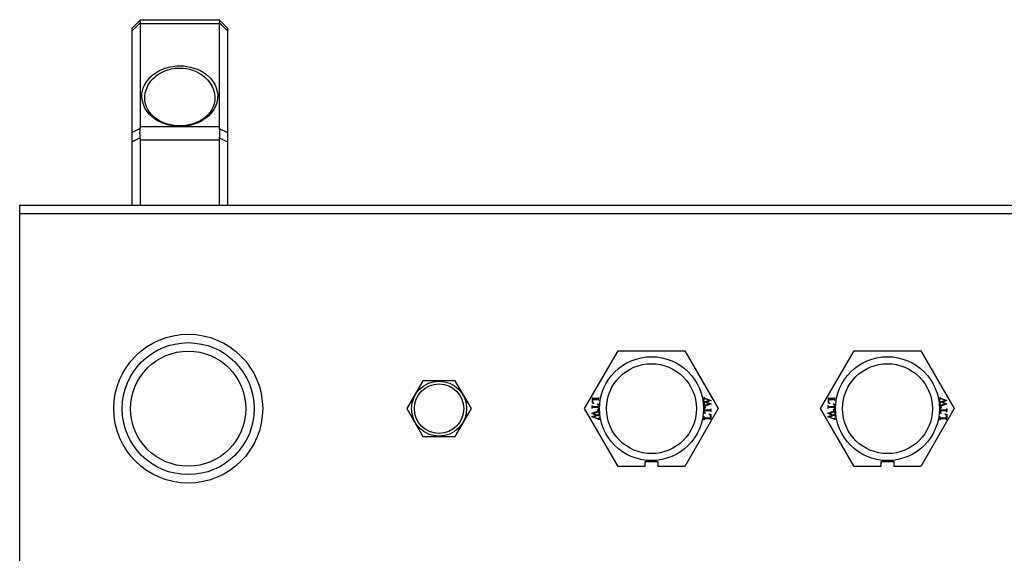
# Model space of a CAD drawing. Extents: x 0 to 420, y 0 to 297.
# Tile 41 of 48: x 196 to 248, y 220 to 248. Entities that reach past the tile are written whole.
import ezdxf

# ---------------------------------------------------------------- set-up
doc = ezdxf.new("R2010")
doc.units = 0
doc.header["$LTSCALE"] = 23.1
doc.layers.get('0').update_dxf_attribs({"linetype": 'CONTINUOUS'})
doc.layers.add('02___PRT_ALL_AXES', color=7, linetype='CONTINUOUS')
doc.layers.add('AXES', color=7, linetype='CONTINUOUS')

msp = doc.modelspace()

# ---------------------------------------------------------------- linework, layer by layer
at = {"color": 7, "linetype": 'CONTINUOUS'}
for p, q in [((201.57, 247.982), (202.02, 248.432)), ((202.015, 248.288), (201.57, 247.842)), ((202.02, 248.432), (206.22, 248.432)), ((202.02, 242.702), (202.02, 248.234)), ((202.02, 248.234), (206.22, 248.234)), ((206.22, 248.432), (206.67, 247.982)), ((206.22, 248.234), (206.22, 242.702)), ((206.224, 248.427), (206.232, 248.41)), ((206.224, 248.288), (206.67, 247.842)), ((201.57, 238.532), (201.57, 247.982)), ((206.67, 247.982), (206.67, 238.532)), ((202.245, 244.23), (202.245, 244.231)), ((205.995, 244.232), (205.995, 244.232)), ((202.011, 242.619), (201.57, 242.406)), ((206.22, 242.702), (202.02, 242.702)), ((206.228, 242.619), (206.67, 242.406)), ((202.011, 242.122), (201.57, 241.909)), ((202.02, 238.532), (202.02, 241.999)), ((206.22, 241.999), (202.02, 241.999)), ((206.22, 241.999), (206.22, 238.532)), ((206.228, 242.122), (206.67, 241.909)), ((195.57, 201.182), (195.57, 238.532)), ((195.57, 238.532), (288.57, 238.532)), ((195.57, 238.082), (288.57, 238.082)), ((225.737, 227.657), (227.521, 230.747)), ((227.521, 230.747), (231.089, 230.747)), ((231.089, 230.747), (232.873, 227.657)), ((238.337, 227.657), (240.121, 230.747)), ((240.121, 230.747), (243.689, 230.747)), ((243.689, 230.747), (245.473, 227.657)), ((226.134, 228.254), (226.134, 227.968)), ((226.144, 228.254), (226.134, 228.254)), ((226.144, 228.254), (226.144, 228.24)), ((226.434, 228.201), (226.199, 228.201)), ((226.489, 228.24), (226.489, 228.254)), ((226.499, 228.254), (226.489, 228.254)), ((226.499, 228.087), (226.499, 228.254)), ((232.109, 228.148), (232.109, 228.259)), ((232.119, 228.259), (232.109, 228.259)), ((232.391, 228.106), (232.18, 228.18)), ((232.189, 228.201), (232.484, 228.097)), ((238.734, 228.254), (238.734, 227.968)), ((238.744, 228.254), (238.734, 228.254)), ((238.744, 228.254), (238.744, 228.24)), ((239.034, 228.201), (238.799, 228.201)), ((239.089, 228.24), (239.089, 228.254)), ((239.099, 228.254), (239.089, 228.254)), ((239.099, 228.087), (239.099, 228.254)), ((244.709, 228.148), (244.709, 228.259)), ((244.719, 228.259), (244.709, 228.259)), ((244.991, 228.106), (244.78, 228.18)), ((244.789, 228.201), (245.084, 228.097)), ((227.521, 224.567), (225.737, 227.657)), ((226.134, 227.968), (226.233, 227.936)), ((226.134, 227.674), (226.134, 227.831)), ((226.144, 227.831), (226.134, 227.831)), ((226.134, 227.674), (226.144, 227.674)), ((226.144, 227.818), (226.144, 227.831)), ((226.144, 227.674), (226.144, 227.687)), ((226.197, 227.779), (226.476, 227.779)), ((226.476, 227.726), (226.197, 227.726)), ((226.199, 228.149), (226.428, 228.149)), ((226.235, 227.945), (226.233, 227.936)), ((226.413, 227.907), (226.413, 227.897)), ((226.413, 227.907), (226.499, 227.903)), ((226.476, 227.779), (226.476, 227.823)), ((226.476, 227.726), (226.476, 227.674)), ((226.489, 228.087), (226.499, 228.087)), ((226.499, 227.903), (226.499, 227.6)), ((232.873, 227.657), (231.089, 224.567)), ((232.109, 228.148), (232.119, 228.148)), ((232.109, 227.918), (232.109, 228.062)), ((232.119, 228.062), (232.109, 228.062)), ((232.109, 227.918), (232.119, 227.918)), ((232.109, 227.741), (232.109, 227.879)), ((232.119, 227.879), (232.109, 227.879)), ((232.109, 227.741), (232.119, 227.741)), ((232.195, 227.72), (232.109, 227.715)), ((232.109, 227.412), (232.109, 227.715)), ((232.119, 228.052), (232.119, 228.062)), ((232.119, 227.872), (232.119, 227.879)), ((232.119, 227.872), (232.119, 227.868)), ((232.128, 227.948), (232.126, 227.946)), ((232.166, 227.792), (232.157, 227.789)), ((232.216, 227.989), (232.16, 227.969)), ((232.168, 227.703), (232.163, 227.701)), ((232.175, 227.795), (232.166, 227.792)), ((232.484, 227.908), (232.175, 227.795)), ((232.179, 227.852), (232.391, 227.927)), ((232.195, 227.709), (232.195, 227.72)), ((232.391, 227.927), (232.216, 227.989)), ((232.484, 228.086), (232.25, 228.002)), ((232.25, 228.002), (232.484, 227.918)), ((232.484, 228.086), (232.484, 228.097)), ((232.484, 227.908), (232.484, 227.918)), ((240.121, 224.567), (238.337, 227.657)), ((238.734, 227.968), (238.833, 227.936)), ((238.734, 227.674), (238.734, 227.831)), ((238.744, 227.831), (238.734, 227.831)), ((238.734, 227.674), (238.744, 227.674)), ((238.744, 227.818), (238.744, 227.831)), ((238.744, 227.674), (238.744, 227.687)), ((238.797, 227.779), (239.076, 227.779)), ((239.076, 227.726), (238.797, 227.726)), ((238.799, 228.149), (239.028, 228.149)), ((238.835, 227.945), (238.833, 227.936)), ((239.013, 227.907), (239.013, 227.897)), ((239.013, 227.907), (239.099, 227.903)), ((239.076, 227.779), (239.076, 227.823)), ((239.076, 227.726), (239.076, 227.674)), ((239.089, 228.087), (239.099, 228.087)), ((239.099, 227.903), (239.099, 227.6)), ((245.473, 227.657), (243.689, 224.567)), ((244.709, 228.148), (244.719, 228.148)), ((244.709, 227.918), (244.709, 228.062)), ((244.719, 228.062), (244.709, 228.062)), ((244.709, 227.918), (244.719, 227.918)), ((244.709, 227.741), (244.709, 227.879)), ((244.719, 227.879), (244.709, 227.879)), ((244.709, 227.741), (244.719, 227.741)), ((244.795, 227.72), (244.709, 227.715)), ((244.709, 227.412), (244.709, 227.715)), ((244.719, 228.052), (244.719, 228.062)), ((244.719, 227.872), (244.719, 227.879)), ((244.719, 227.872), (244.719, 227.868)), ((244.728, 227.948), (244.726, 227.946)), ((244.766, 227.792), (244.757, 227.789)), ((244.816, 227.989), (244.76, 227.969)), ((244.768, 227.703), (244.763, 227.701)), ((244.775, 227.795), (244.766, 227.792)), ((245.084, 227.908), (244.775, 227.795)), ((244.779, 227.852), (244.991, 227.927)), ((244.795, 227.709), (244.795, 227.72)), ((244.991, 227.927), (244.816, 227.989)), ((245.084, 228.086), (244.85, 228.002)), ((244.85, 228.002), (245.084, 227.918)), ((245.084, 228.086), (245.084, 228.097)), ((245.084, 227.908), (245.084, 227.918)), ((226.125, 227.409), (226.433, 227.521)), ((226.125, 227.409), (226.125, 227.399)), ((226.359, 227.315), (226.125, 227.399)), ((226.125, 227.231), (226.359, 227.315)), ((226.125, 227.231), (226.125, 227.22)), ((226.42, 227.117), (226.125, 227.22)), ((226.43, 227.464), (226.218, 227.389)), ((226.218, 227.389), (226.393, 227.328)), ((226.218, 227.211), (226.428, 227.138)), ((226.393, 227.328), (226.448, 227.347)), ((226.413, 227.607), (226.413, 227.596)), ((226.413, 227.596), (226.499, 227.6)), ((226.433, 227.521), (226.442, 227.524)), ((226.441, 227.613), (226.445, 227.615)), ((226.442, 227.524), (226.451, 227.527)), ((226.48, 227.369), (226.482, 227.371)), ((226.499, 227.575), (226.489, 227.575)), ((226.489, 227.444), (226.489, 227.449)), ((226.489, 227.444), (226.489, 227.438)), ((226.489, 227.438), (226.499, 227.438)), ((226.499, 227.399), (226.489, 227.399)), ((226.489, 227.265), (226.489, 227.255)), ((226.489, 227.255), (226.499, 227.255)), ((226.499, 227.169), (226.489, 227.169)), ((226.499, 227.575), (226.499, 227.438)), ((226.499, 227.399), (226.499, 227.255)), ((226.499, 227.169), (226.499, 227.059)), ((232.195, 227.408), (232.109, 227.412)), ((232.109, 227.059), (232.109, 227.227)), ((232.119, 227.227), (232.109, 227.227)), ((232.132, 227.589), (232.132, 227.641)), ((232.132, 227.589), (232.412, 227.589)), ((232.132, 227.536), (232.132, 227.491)), ((232.412, 227.536), (232.132, 227.536)), ((232.18, 227.165), (232.411, 227.165)), ((232.195, 227.408), (232.195, 227.418)), ((232.376, 227.379), (232.374, 227.369)), ((232.376, 227.379), (232.476, 227.347)), ((232.466, 227.641), (232.466, 227.628)), ((232.476, 227.641), (232.466, 227.641)), ((232.466, 227.497), (232.466, 227.484)), ((232.466, 227.484), (232.476, 227.484)), ((232.476, 227.641), (232.476, 227.484)), ((232.476, 227.347), (232.476, 227.059)), ((238.725, 227.409), (239.033, 227.521)), ((238.725, 227.409), (238.725, 227.399)), ((238.959, 227.315), (238.725, 227.399)), ((238.725, 227.231), (238.959, 227.315)), ((238.725, 227.231), (238.725, 227.22)), ((239.02, 227.117), (238.725, 227.22)), ((239.03, 227.464), (238.818, 227.389)), ((238.818, 227.389), (238.993, 227.328)), ((238.818, 227.211), (239.028, 227.138)), ((238.993, 227.328), (239.048, 227.347)), ((239.013, 227.607), (239.013, 227.596)), ((239.013, 227.596), (239.099, 227.6)), ((239.033, 227.521), (239.042, 227.524)), ((239.041, 227.613), (239.045, 227.615)), ((239.042, 227.524), (239.051, 227.527)), ((239.08, 227.369), (239.082, 227.371)), ((239.099, 227.575), (239.089, 227.575)), ((239.089, 227.444), (239.089, 227.449)), ((239.089, 227.444), (239.089, 227.438)), ((239.089, 227.438), (239.099, 227.438)), ((239.099, 227.399), (239.089, 227.399)), ((239.089, 227.265), (239.089, 227.255)), ((239.089, 227.255), (239.099, 227.255)), ((239.099, 227.169), (239.089, 227.169)), ((239.099, 227.575), (239.099, 227.438)), ((239.099, 227.399), (239.099, 227.255)), ((239.099, 227.169), (239.099, 227.059)), ((244.795, 227.408), (244.709, 227.412)), ((244.709, 227.059), (244.709, 227.227)), ((244.719, 227.227), (244.709, 227.227)), ((244.732, 227.589), (244.732, 227.641)), ((244.732, 227.589), (245.012, 227.589)), ((244.732, 227.536), (244.732, 227.491)), ((245.012, 227.536), (244.732, 227.536)), ((244.78, 227.165), (245.011, 227.165)), ((244.795, 227.408), (244.795, 227.418)), ((244.976, 227.379), (244.974, 227.369)), ((244.976, 227.379), (245.076, 227.347)), ((245.066, 227.641), (245.066, 227.628)), ((245.076, 227.641), (245.066, 227.641)), ((245.066, 227.497), (245.066, 227.484)), ((245.066, 227.484), (245.076, 227.484)), ((245.076, 227.641), (245.076, 227.484)), ((245.076, 227.347), (245.076, 227.059)), ((226.489, 227.059), (226.499, 227.059)), ((232.109, 227.059), (232.119, 227.059)), ((232.119, 227.073), (232.119, 227.059)), ((232.411, 227.112), (232.174, 227.112)), ((232.466, 227.059), (232.466, 227.073)), ((232.466, 227.059), (232.476, 227.059)), ((239.089, 227.059), (239.099, 227.059)), ((244.709, 227.059), (244.719, 227.059)), ((244.719, 227.073), (244.719, 227.059)), ((245.011, 227.112), (244.774, 227.112)), ((245.066, 227.059), (245.066, 227.073)), ((245.066, 227.059), (245.076, 227.059)), ((228.945, 224.567), (227.521, 224.567)), ((228.945, 224.822), (228.945, 224.567)), ((229.665, 224.822), (228.945, 224.822)), ((229.665, 224.567), (229.665, 224.822)), ((231.089, 224.567), (229.665, 224.567)), ((241.545, 224.567), (240.121, 224.567)), ((241.545, 224.822), (241.545, 224.567)), ((242.265, 224.822), (241.545, 224.822)), ((242.265, 224.567), (242.265, 224.822)), ((243.689, 224.567), (242.265, 224.567))]:
    msp.add_line(p, q, dxfattribs=at)
for points in [[(202.015, 248.288), (202.007, 248.34), (202.004, 248.381), (202.007, 248.41), (202.015, 248.427)], [(202.02, 248.234), (202.019, 248.248), (202.019, 248.262), (202.017, 248.275), (202.015, 248.288)], [(206.224, 248.288), (206.222, 248.275), (206.221, 248.262), (206.22, 248.248), (206.22, 248.234)], [(206.232, 248.41), (206.235, 248.381), (206.232, 248.34), (206.224, 248.288)], [(204.12, 242.729), (203.931, 242.735), (203.742, 242.757), (203.552, 242.793), (203.363, 242.846), (203.177, 242.915), (202.995, 243.001), (202.82, 243.106), (202.655, 243.23), (202.503, 243.373), (202.37, 243.534), (202.259, 243.712), (202.174, 243.901), (202.121, 244.095), (202.096, 244.286), (202.1, 244.466), (202.127, 244.635), (202.171, 244.791), (202.231, 244.934), (202.303, 245.065), (202.386, 245.186), (202.476, 245.295), (202.573, 245.394), (202.674, 245.483), (202.779, 245.563), (202.886, 245.633), (202.994, 245.696), (203.102, 245.749), (203.21, 245.796), (203.315, 245.835), (203.42, 245.869), (203.524, 245.897), (203.63, 245.92), (203.74, 245.94), (203.857, 245.955), (203.984, 245.964), (204.12, 245.969)], [(202.245, 244.231), (202.25, 244.349), (202.274, 244.518), (202.316, 244.673), (202.371, 244.816), (202.438, 244.948), (202.514, 245.068), (202.598, 245.178), (202.687, 245.277), (202.781, 245.366), (202.878, 245.446), (202.978, 245.516), (203.078, 245.578), (203.178, 245.632), (203.277, 245.679), (203.375, 245.718), (203.472, 245.752), (203.568, 245.78), (203.666, 245.803), (203.768, 245.823), (203.877, 245.838), (203.994, 245.847), (204.12, 245.851)], [(204.12, 245.969), (204.308, 245.962), (204.497, 245.94), (204.687, 245.904), (204.876, 245.851), (205.063, 245.782), (205.244, 245.696), (205.419, 245.591), (205.584, 245.467), (205.736, 245.324), (205.87, 245.164), (205.981, 244.985), (206.066, 244.796), (206.119, 244.603), (206.143, 244.411), (206.139, 244.231), (206.113, 244.062), (206.068, 243.907), (206.008, 243.764), (205.936, 243.632), (205.854, 243.512), (205.763, 243.402), (205.666, 243.303), (205.565, 243.214), (205.46, 243.134), (205.353, 243.064), (205.245, 243.002), (205.137, 242.948), (205.03, 242.901), (204.924, 242.862), (204.819, 242.828), (204.716, 242.8), (204.61, 242.777), (204.499, 242.757), (204.382, 242.742), (204.255, 242.733), (204.12, 242.729)], [(204.12, 245.851), (204.293, 245.845), (204.469, 245.823), (204.645, 245.787), (204.82, 245.734), (204.993, 245.665), (205.161, 245.579), (205.323, 245.474), (205.476, 245.35), (205.616, 245.207), (205.74, 245.046), (205.844, 244.868), (205.922, 244.679), (205.972, 244.485), (205.993, 244.294), (205.995, 244.232)], [(204.12, 242.761), (204.008, 242.764), (203.82, 242.78), (203.638, 242.811), (203.463, 242.855), (203.295, 242.912), (203.135, 242.981), (202.985, 243.062), (202.846, 243.154), (202.717, 243.257), (202.601, 243.371), (202.498, 243.495), (202.41, 243.63), (202.337, 243.778), (202.283, 243.938), (202.251, 244.111), (202.245, 244.231)], [(205.995, 244.231), (205.989, 244.113), (205.957, 243.941), (205.904, 243.781), (205.831, 243.632), (205.743, 243.497), (205.64, 243.373), (205.525, 243.259), (205.397, 243.156), (205.257, 243.064), (205.108, 242.983), (204.949, 242.914), (204.782, 242.857), (204.607, 242.812), (204.425, 242.781), (204.238, 242.764), (204.12, 242.761)], [(202.011, 242.122), (202.001, 242.213), (201.994, 242.303), (201.992, 242.389), (201.994, 242.471), (202.001, 242.548), (202.011, 242.619)], [(202.011, 242.619), (202.015, 242.641), (202.018, 242.662), (202.019, 242.682), (202.02, 242.702)], [(206.22, 242.702), (206.22, 242.682), (206.222, 242.662), (206.224, 242.641), (206.228, 242.619)], [(206.228, 242.619), (206.239, 242.548), (206.245, 242.471), (206.247, 242.389), (206.245, 242.303), (206.239, 242.213), (206.228, 242.122)], [(202.02, 241.999), (202.019, 242.03), (202.018, 242.06), (202.015, 242.091), (202.011, 242.122)], [(206.228, 242.122), (206.224, 242.091), (206.222, 242.06), (206.22, 242.03), (206.22, 241.999)], [(226.144, 228.24), (226.144, 228.233), (226.145, 228.226), (226.147, 228.22), (226.15, 228.215), (226.154, 228.21), (226.159, 228.207)], [(226.159, 228.207), (226.162, 228.205), (226.165, 228.204), (226.169, 228.203), (226.172, 228.203), (226.176, 228.202), (226.18, 228.202), (226.185, 228.201), (226.189, 228.201), (226.194, 228.201), (226.199, 228.201)], [(226.434, 228.201), (226.439, 228.201), (226.444, 228.201), (226.449, 228.202), (226.454, 228.202), (226.458, 228.202), (226.463, 228.203), (226.467, 228.204), (226.47, 228.205), (226.474, 228.207), (226.477, 228.209)], [(226.477, 228.209), (226.48, 228.213), (226.483, 228.217), (226.486, 228.222), (226.488, 228.228), (226.489, 228.234), (226.489, 228.24)], [(232.119, 228.259), (232.119, 228.255), (232.12, 228.25), (232.12, 228.246), (232.121, 228.243)], [(232.121, 228.243), (232.123, 228.239), (232.124, 228.236)], [(232.13, 228.185), (232.129, 228.184), (232.127, 228.182), (232.126, 228.181), (232.125, 228.179), (232.124, 228.177), (232.123, 228.175)], [(232.124, 228.236), (232.127, 228.232), (232.129, 228.229), (232.132, 228.226), (232.136, 228.223), (232.14, 228.221), (232.143, 228.218)], [(232.142, 228.189), (232.14, 228.189), (232.138, 228.189), (232.136, 228.188), (232.134, 228.187), (232.132, 228.186), (232.13, 228.185)], [(232.18, 228.18), (232.172, 228.183), (232.164, 228.185), (232.157, 228.187), (232.149, 228.188), (232.142, 228.189)], [(232.143, 228.218), (232.15, 228.215), (232.158, 228.212), (232.165, 228.209), (232.173, 228.206), (232.181, 228.204), (232.189, 228.201)], [(238.744, 228.24), (238.744, 228.233), (238.745, 228.226), (238.747, 228.22), (238.75, 228.215), (238.754, 228.21), (238.759, 228.207)], [(238.759, 228.207), (238.762, 228.205), (238.765, 228.204), (238.769, 228.203), (238.772, 228.203), (238.776, 228.202), (238.78, 228.202), (238.785, 228.201), (238.789, 228.201), (238.794, 228.201), (238.799, 228.201)], [(239.034, 228.201), (239.039, 228.201), (239.044, 228.201), (239.049, 228.202), (239.054, 228.202), (239.058, 228.202), (239.063, 228.203), (239.067, 228.204), (239.07, 228.205), (239.074, 228.207), (239.077, 228.209)], [(239.077, 228.209), (239.08, 228.213), (239.083, 228.217), (239.086, 228.222), (239.088, 228.228), (239.089, 228.234), (239.089, 228.24)], [(244.719, 228.259), (244.719, 228.255), (244.72, 228.25), (244.72, 228.246), (244.721, 228.243)], [(244.721, 228.243), (244.723, 228.239), (244.724, 228.236)], [(244.73, 228.185), (244.729, 228.184), (244.727, 228.182), (244.726, 228.181), (244.725, 228.179), (244.724, 228.177), (244.723, 228.175)], [(244.724, 228.236), (244.727, 228.232), (244.729, 228.229), (244.732, 228.226), (244.736, 228.223), (244.74, 228.221), (244.743, 228.218)], [(244.742, 228.189), (244.74, 228.189), (244.738, 228.189), (244.736, 228.188), (244.734, 228.187), (244.732, 228.186), (244.73, 228.185)], [(244.78, 228.18), (244.772, 228.183), (244.764, 228.185), (244.757, 228.187), (244.749, 228.188), (244.742, 228.189)], [(244.743, 228.218), (244.75, 228.215), (244.758, 228.212), (244.765, 228.209), (244.773, 228.206), (244.781, 228.204), (244.789, 228.201)], [(226.144, 227.818), (226.144, 227.811), (226.145, 227.804), (226.147, 227.798), (226.15, 227.793), (226.154, 227.788), (226.158, 227.785)], [(226.155, 227.719), (226.152, 227.716), (226.149, 227.711), (226.146, 227.706), (226.145, 227.7), (226.144, 227.694), (226.144, 227.687)], [(226.197, 227.726), (226.192, 227.726), (226.187, 227.726), (226.182, 227.726), (226.177, 227.726), (226.173, 227.725), (226.169, 227.725), (226.165, 227.724), (226.161, 227.723), (226.158, 227.721), (226.155, 227.719)], [(226.159, 228.134), (226.159, 228.131), (226.158, 228.129), (226.158, 228.126), (226.158, 228.122), (226.157, 228.119), (226.157, 228.116), (226.157, 228.112), (226.157, 228.108), (226.157, 228.104), (226.157, 228.1), (226.157, 228.096), (226.157, 228.065)], [(226.157, 228.065), (226.157, 228.053), (226.157, 228.043), (226.158, 228.032), (226.159, 228.023), (226.161, 228.013), (226.163, 228.005)], [(226.158, 227.785), (226.161, 227.783), (226.164, 227.782), (226.168, 227.781), (226.171, 227.781), (226.175, 227.78), (226.179, 227.78), (226.183, 227.779), (226.188, 227.779), (226.192, 227.779), (226.197, 227.779)], [(226.168, 228.144), (226.166, 228.143), (226.164, 228.142), (226.163, 228.14), (226.161, 228.138), (226.16, 228.136), (226.159, 228.134)], [(226.163, 228.005), (226.165, 227.999), (226.168, 227.994), (226.172, 227.988), (226.176, 227.983), (226.18, 227.978), (226.185, 227.973)], [(226.199, 228.149), (226.193, 228.149), (226.187, 228.148), (226.182, 228.148), (226.177, 228.147), (226.172, 228.146), (226.168, 228.144)], [(226.185, 227.973), (226.192, 227.968), (226.2, 227.963), (226.208, 227.958)], [(226.208, 227.958), (226.216, 227.953), (226.225, 227.949), (226.235, 227.945)], [(226.441, 227.891), (226.435, 227.893), (226.428, 227.895), (226.421, 227.896), (226.413, 227.897)], [(226.469, 228.144), (226.465, 228.146), (226.461, 228.147), (226.456, 228.147), (226.451, 228.148), (226.445, 228.148), (226.44, 228.148), (226.434, 228.149), (226.428, 228.149)], [(226.453, 227.885), (226.447, 227.888), (226.441, 227.891)], [(226.472, 227.86), (226.47, 227.865), (226.468, 227.869), (226.465, 227.874), (226.461, 227.878), (226.457, 227.881), (226.453, 227.885)], [(226.468, 227.637), (226.471, 227.643), (226.473, 227.648), (226.474, 227.654), (226.475, 227.661), (226.476, 227.667), (226.476, 227.674)], [(226.483, 228.128), (226.482, 228.132), (226.479, 228.135), (226.477, 228.138), (226.475, 228.141), (226.472, 228.143), (226.469, 228.144)], [(226.476, 227.823), (226.476, 227.83), (226.476, 227.837), (226.475, 227.843), (226.475, 227.849), (226.474, 227.855), (226.472, 227.86)], [(226.487, 228.116), (226.485, 228.122), (226.483, 228.128)], [(226.489, 228.087), (226.489, 228.095), (226.488, 228.102), (226.488, 228.109), (226.487, 228.116)], [(232.123, 228.175), (232.122, 228.171), (232.121, 228.167), (232.12, 228.162), (232.119, 228.158), (232.119, 228.153), (232.119, 228.148)], [(232.119, 228.052), (232.119, 228.048), (232.12, 228.044), (232.12, 228.04)], [(232.121, 227.934), (232.12, 227.931), (232.12, 227.929), (232.119, 227.926), (232.119, 227.923), (232.119, 227.92), (232.119, 227.918)], [(232.119, 227.868), (232.12, 227.863), (232.121, 227.859)], [(232.124, 227.766), (232.123, 227.763), (232.121, 227.759), (232.12, 227.755), (232.12, 227.75), (232.119, 227.746), (232.119, 227.741)], [(232.12, 228.04), (232.122, 228.036), (232.123, 228.033), (232.125, 228.03)], [(232.126, 227.946), (232.125, 227.943), (232.124, 227.941), (232.123, 227.939), (232.122, 227.936), (232.121, 227.934)], [(232.121, 227.859), (232.122, 227.856), (232.123, 227.853), (232.125, 227.85)], [(232.139, 227.781), (232.136, 227.779), (232.133, 227.777), (232.13, 227.775), (232.128, 227.772), (232.126, 227.769), (232.124, 227.766)], [(232.125, 228.03), (232.128, 228.028), (232.13, 228.026), (232.133, 228.025), (232.136, 228.024), (232.14, 228.023), (232.143, 228.023)], [(232.125, 227.85), (232.128, 227.847), (232.13, 227.846), (232.133, 227.844), (232.135, 227.843), (232.138, 227.842), (232.141, 227.842)], [(232.136, 227.956), (232.135, 227.955), (232.133, 227.954), (232.132, 227.952), (232.13, 227.951), (232.129, 227.949), (232.128, 227.948)], [(232.14, 227.678), (232.137, 227.673), (232.135, 227.667), (232.134, 227.661), (232.133, 227.655), (232.132, 227.648), (232.132, 227.641)], [(232.16, 227.969), (232.156, 227.968), (232.152, 227.966), (232.148, 227.964), (232.144, 227.962), (232.14, 227.959), (232.136, 227.956)], [(232.157, 227.789), (232.153, 227.787), (232.15, 227.786), (232.146, 227.784), (232.143, 227.783), (232.139, 227.781)], [(232.163, 227.701), (232.158, 227.698), (232.153, 227.694), (232.149, 227.691), (232.145, 227.687), (232.142, 227.683), (232.14, 227.678)], [(232.141, 227.842), (232.146, 227.843), (232.151, 227.844), (232.156, 227.845), (232.161, 227.846), (232.167, 227.848), (232.173, 227.85), (232.179, 227.852)], [(232.143, 228.023), (232.151, 228.024), (232.159, 228.025), (232.167, 228.027), (232.175, 228.03), (232.183, 228.032), (232.391, 228.106)], [(232.195, 227.709), (232.189, 227.708), (232.184, 227.707), (232.178, 227.706), (232.173, 227.705), (232.168, 227.703)], [(238.744, 227.818), (238.744, 227.811), (238.745, 227.804), (238.747, 227.798), (238.75, 227.793), (238.754, 227.788), (238.758, 227.785)], [(238.755, 227.719), (238.752, 227.716), (238.749, 227.711), (238.746, 227.706), (238.745, 227.7), (238.744, 227.694), (238.744, 227.687)], [(238.797, 227.726), (238.792, 227.726), (238.787, 227.726), (238.782, 227.726), (238.777, 227.726), (238.773, 227.725), (238.769, 227.725), (238.765, 227.724), (238.761, 227.723), (238.758, 227.721), (238.755, 227.719)], [(238.759, 228.134), (238.759, 228.131), (238.758, 228.129), (238.758, 228.126), (238.758, 228.122), (238.757, 228.119), (238.757, 228.116), (238.757, 228.112), (238.757, 228.108), (238.757, 228.104), (238.757, 228.1), (238.757, 228.096), (238.757, 228.065)], [(238.757, 228.065), (238.757, 228.053), (238.757, 228.043), (238.758, 228.032), (238.759, 228.023), (238.761, 228.013), (238.763, 228.005)], [(238.758, 227.785), (238.761, 227.783), (238.764, 227.782), (238.768, 227.781), (238.771, 227.781), (238.775, 227.78), (238.779, 227.78), (238.783, 227.779), (238.788, 227.779), (238.792, 227.779), (238.797, 227.779)], [(238.768, 228.144), (238.766, 228.143), (238.764, 228.142), (238.763, 228.14), (238.761, 228.138), (238.76, 228.136), (238.759, 228.134)], [(238.763, 228.005), (238.765, 227.999), (238.768, 227.994), (238.772, 227.988), (238.776, 227.983), (238.78, 227.978), (238.785, 227.973)], [(238.799, 228.149), (238.793, 228.149), (238.787, 228.148), (238.782, 228.148), (238.777, 228.147), (238.772, 228.146), (238.768, 228.144)], [(238.785, 227.973), (238.792, 227.968), (238.8, 227.963), (238.808, 227.958)], [(238.808, 227.958), (238.816, 227.953), (238.825, 227.949), (238.835, 227.945)], [(239.041, 227.891), (239.035, 227.893), (239.028, 227.895), (239.021, 227.896), (239.013, 227.897)], [(239.069, 228.144), (239.065, 228.146), (239.061, 228.147), (239.056, 228.147), (239.051, 228.148), (239.045, 228.148), (239.04, 228.148), (239.034, 228.149), (239.028, 228.149)], [(239.053, 227.885), (239.047, 227.888), (239.041, 227.891)], [(239.072, 227.86), (239.07, 227.865), (239.068, 227.869), (239.065, 227.874), (239.061, 227.878), (239.057, 227.881), (239.053, 227.885)], [(239.068, 227.637), (239.071, 227.643), (239.073, 227.648), (239.074, 227.654), (239.075, 227.661), (239.076, 227.667), (239.076, 227.674)], [(239.083, 228.128), (239.082, 228.132), (239.079, 228.135), (239.077, 228.138), (239.075, 228.141), (239.072, 228.143), (239.069, 228.144)], [(239.076, 227.823), (239.076, 227.83), (239.076, 227.837), (239.075, 227.843), (239.075, 227.849), (239.074, 227.855), (239.072, 227.86)], [(239.087, 228.116), (239.085, 228.122), (239.083, 228.128)], [(239.089, 228.087), (239.089, 228.095), (239.088, 228.102), (239.088, 228.109), (239.087, 228.116)], [(244.723, 228.175), (244.722, 228.171), (244.721, 228.167), (244.72, 228.162), (244.719, 228.158), (244.719, 228.153), (244.719, 228.148)], [(244.719, 228.052), (244.719, 228.048), (244.72, 228.044), (244.72, 228.04)], [(244.721, 227.934), (244.72, 227.931), (244.72, 227.929), (244.719, 227.926), (244.719, 227.923), (244.719, 227.92), (244.719, 227.918)], [(244.719, 227.868), (244.72, 227.863), (244.721, 227.859)], [(244.724, 227.766), (244.723, 227.763), (244.721, 227.759), (244.72, 227.755), (244.72, 227.75), (244.719, 227.746), (244.719, 227.741)], [(244.72, 228.04), (244.722, 228.036), (244.723, 228.033), (244.725, 228.03)], [(244.726, 227.946), (244.725, 227.943), (244.724, 227.941), (244.723, 227.939), (244.722, 227.936), (244.721, 227.934)], [(244.721, 227.859), (244.722, 227.856), (244.723, 227.853), (244.725, 227.85)], [(244.739, 227.781), (244.736, 227.779), (244.733, 227.777), (244.73, 227.775), (244.728, 227.772), (244.726, 227.769), (244.724, 227.766)], [(244.725, 228.03), (244.728, 228.028), (244.73, 228.026), (244.733, 228.025), (244.736, 228.024), (244.74, 228.023), (244.743, 228.023)], [(244.725, 227.85), (244.728, 227.847), (244.73, 227.846), (244.733, 227.844), (244.735, 227.843), (244.738, 227.842), (244.741, 227.842)], [(244.736, 227.956), (244.735, 227.955), (244.733, 227.954), (244.732, 227.952), (244.73, 227.951), (244.729, 227.949), (244.728, 227.948)], [(244.74, 227.678), (244.737, 227.673), (244.735, 227.667), (244.734, 227.661), (244.733, 227.655), (244.732, 227.648), (244.732, 227.641)], [(244.76, 227.969), (244.756, 227.968), (244.752, 227.966), (244.748, 227.964), (244.744, 227.962), (244.74, 227.959), (244.736, 227.956)], [(244.757, 227.789), (244.753, 227.787), (244.75, 227.786), (244.746, 227.784), (244.743, 227.783), (244.739, 227.781)], [(244.763, 227.701), (244.758, 227.698), (244.753, 227.694), (244.749, 227.691), (244.745, 227.687), (244.742, 227.683), (244.74, 227.678)], [(244.741, 227.842), (244.746, 227.843), (244.751, 227.844), (244.756, 227.845), (244.761, 227.846), (244.767, 227.848), (244.773, 227.85), (244.779, 227.852)], [(244.743, 228.023), (244.751, 228.024), (244.759, 228.025), (244.767, 228.027), (244.775, 228.03), (244.783, 228.032), (244.991, 228.106)], [(244.795, 227.709), (244.789, 227.708), (244.784, 227.707), (244.778, 227.706), (244.773, 227.705), (244.768, 227.703)], [(226.465, 227.294), (226.457, 227.293), (226.449, 227.292), (226.441, 227.29), (226.433, 227.288), (226.425, 227.285), (226.218, 227.211)], [(226.413, 227.607), (226.419, 227.607), (226.425, 227.609), (226.43, 227.61), (226.435, 227.611), (226.441, 227.613)], [(226.428, 227.138), (226.436, 227.135), (226.444, 227.133), (226.451, 227.131), (226.459, 227.129), (226.466, 227.128)], [(226.467, 227.474), (226.462, 227.474), (226.457, 227.473), (226.452, 227.471), (226.447, 227.47), (226.441, 227.468), (226.436, 227.466), (226.43, 227.464)], [(226.445, 227.615), (226.45, 227.618), (226.455, 227.621), (226.459, 227.625), (226.463, 227.629), (226.466, 227.633), (226.468, 227.637)], [(226.448, 227.347), (226.452, 227.349), (226.456, 227.351), (226.46, 227.353), (226.464, 227.355), (226.468, 227.358), (226.472, 227.36)], [(226.451, 227.527), (226.455, 227.529), (226.458, 227.53), (226.462, 227.532), (226.465, 227.533), (226.469, 227.535)], [(226.482, 227.287), (226.48, 227.289), (226.478, 227.291), (226.475, 227.292), (226.472, 227.293), (226.468, 227.294), (226.465, 227.294)], [(226.466, 227.128), (226.468, 227.129), (226.47, 227.129), (226.472, 227.129), (226.474, 227.13), (226.476, 227.131), (226.478, 227.133)], [(226.482, 227.467), (226.48, 227.469), (226.478, 227.471), (226.475, 227.472), (226.473, 227.473), (226.47, 227.474), (226.467, 227.474)], [(226.469, 227.535), (226.472, 227.537), (226.475, 227.539), (226.478, 227.541), (226.48, 227.544), (226.482, 227.547), (226.484, 227.55)], [(226.472, 227.36), (226.473, 227.362), (226.475, 227.363), (226.476, 227.364), (226.478, 227.366), (226.479, 227.367), (226.48, 227.369)], [(226.478, 227.133), (226.479, 227.134), (226.481, 227.135), (226.482, 227.137), (226.483, 227.139), (226.484, 227.141), (226.485, 227.142)], [(226.487, 227.457), (226.486, 227.461), (226.484, 227.464), (226.482, 227.467)], [(226.482, 227.371), (226.483, 227.373), (226.484, 227.376), (226.485, 227.378), (226.486, 227.38), (226.487, 227.383)], [(226.487, 227.277), (226.486, 227.281), (226.485, 227.284), (226.482, 227.287)], [(226.484, 227.55), (226.485, 227.553), (226.487, 227.557), (226.488, 227.561), (226.488, 227.566), (226.489, 227.57), (226.489, 227.575)], [(226.485, 227.142), (226.486, 227.146), (226.487, 227.151), (226.488, 227.155), (226.488, 227.16), (226.489, 227.165), (226.489, 227.169)], [(226.489, 227.449), (226.488, 227.453), (226.487, 227.457)], [(226.487, 227.383), (226.488, 227.385), (226.488, 227.388), (226.489, 227.391), (226.489, 227.393), (226.489, 227.396), (226.489, 227.399)], [(226.489, 227.265), (226.489, 227.269), (226.488, 227.273), (226.487, 227.277)], [(232.119, 227.227), (232.119, 227.219), (232.119, 227.212), (232.12, 227.205), (232.121, 227.198)], [(232.121, 227.198), (232.122, 227.191), (232.124, 227.185)], [(232.124, 227.185), (232.126, 227.182), (232.128, 227.179), (232.131, 227.176), (232.133, 227.173), (232.136, 227.171), (232.139, 227.169)], [(232.132, 227.491), (232.132, 227.485), (232.132, 227.478), (232.133, 227.472), (232.133, 227.466), (232.134, 227.46), (232.136, 227.454)], [(232.136, 227.454), (232.138, 227.45), (232.14, 227.445), (232.143, 227.441), (232.147, 227.437), (232.151, 227.433), (232.155, 227.43)], [(232.139, 227.169), (232.143, 227.168), (232.147, 227.167), (232.152, 227.166), (232.157, 227.166), (232.163, 227.165), (232.168, 227.165), (232.174, 227.165), (232.18, 227.165)], [(232.155, 227.43), (232.161, 227.427), (232.167, 227.424)], [(232.167, 227.424), (232.174, 227.422), (232.18, 227.42), (232.188, 227.419), (232.195, 227.418)], [(232.401, 227.357), (232.393, 227.361), (232.384, 227.365), (232.374, 227.369)], [(232.424, 227.341), (232.417, 227.347), (232.409, 227.352), (232.401, 227.357)], [(232.411, 227.165), (232.416, 227.165), (232.422, 227.165), (232.427, 227.166), (232.432, 227.166), (232.437, 227.168), (232.441, 227.169)], [(232.412, 227.589), (232.417, 227.589), (232.422, 227.589), (232.427, 227.589), (232.432, 227.59), (232.436, 227.59), (232.44, 227.591), (232.444, 227.592), (232.448, 227.593), (232.451, 227.594), (232.454, 227.596)], [(232.452, 227.53), (232.449, 227.532), (232.445, 227.533), (232.442, 227.534), (232.438, 227.534), (232.434, 227.535), (232.43, 227.535), (232.426, 227.536), (232.421, 227.536), (232.417, 227.536), (232.412, 227.536)], [(232.446, 227.309), (232.444, 227.315), (232.441, 227.321), (232.438, 227.326), (232.434, 227.331), (232.429, 227.336), (232.424, 227.341)], [(232.441, 227.169), (232.443, 227.171), (232.445, 227.172), (232.446, 227.174), (232.448, 227.175), (232.449, 227.177), (232.45, 227.179)], [(232.452, 227.249), (232.452, 227.26), (232.452, 227.271), (232.451, 227.281), (232.45, 227.291), (232.449, 227.301), (232.446, 227.309)], [(232.45, 227.179), (232.451, 227.182), (232.451, 227.185), (232.451, 227.188), (232.452, 227.191), (232.452, 227.195), (232.452, 227.198), (232.452, 227.202), (232.452, 227.206), (232.452, 227.209), (232.452, 227.214), (232.452, 227.218), (232.452, 227.249)], [(232.466, 227.497), (232.465, 227.504), (232.464, 227.511), (232.462, 227.517), (232.459, 227.522), (232.456, 227.527), (232.452, 227.53)], [(232.454, 227.596), (232.458, 227.6), (232.461, 227.604), (232.463, 227.609), (232.464, 227.615), (232.465, 227.622), (232.466, 227.628)], [(239.065, 227.294), (239.057, 227.293), (239.049, 227.292), (239.041, 227.29), (239.033, 227.288), (239.025, 227.285), (238.818, 227.211)], [(239.013, 227.607), (239.019, 227.607), (239.025, 227.609), (239.03, 227.61), (239.035, 227.611), (239.041, 227.613)], [(239.028, 227.138), (239.036, 227.135), (239.044, 227.133), (239.051, 227.131), (239.059, 227.129), (239.066, 227.128)], [(239.067, 227.474), (239.062, 227.474), (239.057, 227.473), (239.052, 227.471), (239.047, 227.47), (239.041, 227.468), (239.036, 227.466), (239.03, 227.464)], [(239.045, 227.615), (239.05, 227.618), (239.055, 227.621), (239.059, 227.625), (239.063, 227.629), (239.066, 227.633), (239.068, 227.637)], [(239.048, 227.347), (239.052, 227.349), (239.056, 227.351), (239.06, 227.353), (239.064, 227.355), (239.068, 227.358), (239.072, 227.36)], [(239.051, 227.527), (239.055, 227.529), (239.058, 227.53), (239.062, 227.532), (239.065, 227.533), (239.069, 227.535)], [(239.082, 227.287), (239.08, 227.289), (239.078, 227.291), (239.075, 227.292), (239.072, 227.293), (239.068, 227.294), (239.065, 227.294)], [(239.066, 227.128), (239.068, 227.129), (239.07, 227.129), (239.072, 227.129), (239.074, 227.13), (239.076, 227.131), (239.078, 227.133)], [(239.082, 227.467), (239.08, 227.469), (239.078, 227.471), (239.075, 227.472), (239.073, 227.473), (239.07, 227.474), (239.067, 227.474)], [(239.069, 227.535), (239.072, 227.537), (239.075, 227.539), (239.078, 227.541), (239.08, 227.544), (239.082, 227.547), (239.084, 227.55)], [(239.072, 227.36), (239.073, 227.362), (239.075, 227.363), (239.076, 227.364), (239.078, 227.366), (239.079, 227.367), (239.08, 227.369)], [(239.078, 227.133), (239.079, 227.134), (239.081, 227.135), (239.082, 227.137), (239.083, 227.139), (239.084, 227.141), (239.085, 227.142)], [(239.087, 227.457), (239.086, 227.461), (239.084, 227.464), (239.082, 227.467)], [(239.082, 227.371), (239.083, 227.373), (239.084, 227.376), (239.085, 227.378), (239.086, 227.38), (239.087, 227.383)], [(239.087, 227.277), (239.086, 227.281), (239.085, 227.284), (239.082, 227.287)], [(239.084, 227.55), (239.085, 227.553), (239.087, 227.557), (239.088, 227.561), (239.088, 227.566), (239.089, 227.57), (239.089, 227.575)], [(239.085, 227.142), (239.086, 227.146), (239.087, 227.151), (239.088, 227.155), (239.088, 227.16), (239.089, 227.165), (239.089, 227.169)], [(239.089, 227.449), (239.088, 227.453), (239.087, 227.457)], [(239.087, 227.383), (239.088, 227.385), (239.088, 227.388), (239.089, 227.391), (239.089, 227.393), (239.089, 227.396), (239.089, 227.399)], [(239.089, 227.265), (239.089, 227.269), (239.088, 227.273), (239.087, 227.277)], [(244.719, 227.227), (244.719, 227.219), (244.719, 227.212), (244.72, 227.205), (244.721, 227.198)], [(244.721, 227.198), (244.722, 227.191), (244.724, 227.185)], [(244.724, 227.185), (244.726, 227.182), (244.728, 227.179), (244.731, 227.176), (244.733, 227.173), (244.736, 227.171), (244.739, 227.169)], [(244.732, 227.491), (244.732, 227.485), (244.732, 227.478), (244.733, 227.472), (244.733, 227.466), (244.734, 227.46), (244.736, 227.454)], [(244.736, 227.454), (244.738, 227.45), (244.74, 227.445), (244.743, 227.441), (244.747, 227.437), (244.751, 227.433), (244.755, 227.43)], [(244.739, 227.169), (244.743, 227.168), (244.747, 227.167), (244.752, 227.166), (244.757, 227.166), (244.763, 227.165), (244.768, 227.165), (244.774, 227.165), (244.78, 227.165)], [(244.755, 227.43), (244.761, 227.427), (244.767, 227.424)], [(244.767, 227.424), (244.774, 227.422), (244.78, 227.42), (244.788, 227.419), (244.795, 227.418)], [(245.001, 227.357), (244.993, 227.361), (244.984, 227.365), (244.974, 227.369)], [(245.024, 227.341), (245.017, 227.347), (245.009, 227.352), (245.001, 227.357)], [(245.011, 227.165), (245.016, 227.165), (245.022, 227.165), (245.027, 227.166), (245.032, 227.166), (245.037, 227.168), (245.041, 227.169)], [(245.012, 227.589), (245.017, 227.589), (245.022, 227.589), (245.027, 227.589), (245.032, 227.59), (245.036, 227.59), (245.04, 227.591), (245.044, 227.592), (245.048, 227.593), (245.051, 227.594), (245.054, 227.596)], [(245.052, 227.53), (245.049, 227.532), (245.045, 227.533), (245.042, 227.534), (245.038, 227.534), (245.034, 227.535), (245.03, 227.535), (245.026, 227.536), (245.021, 227.536), (245.017, 227.536), (245.012, 227.536)], [(245.046, 227.309), (245.044, 227.315), (245.041, 227.321), (245.038, 227.326), (245.034, 227.331), (245.029, 227.336), (245.024, 227.341)], [(245.041, 227.169), (245.043, 227.171), (245.045, 227.172), (245.046, 227.174), (245.048, 227.175), (245.049, 227.177), (245.05, 227.179)], [(245.052, 227.249), (245.052, 227.26), (245.052, 227.271), (245.051, 227.281), (245.05, 227.291), (245.049, 227.301), (245.046, 227.309)], [(245.05, 227.179), (245.051, 227.182), (245.051, 227.185), (245.051, 227.188), (245.052, 227.191), (245.052, 227.195), (245.052, 227.198), (245.052, 227.202), (245.052, 227.206), (245.052, 227.209), (245.052, 227.214), (245.052, 227.218), (245.052, 227.249)], [(245.066, 227.497), (245.065, 227.504), (245.064, 227.511), (245.062, 227.517), (245.059, 227.522), (245.056, 227.527), (245.052, 227.53)], [(245.054, 227.596), (245.058, 227.6), (245.061, 227.604), (245.063, 227.609), (245.064, 227.615), (245.065, 227.622), (245.066, 227.628)], [(226.465, 227.1), (226.458, 227.103), (226.45, 227.106), (226.443, 227.109), (226.435, 227.111), (226.428, 227.114), (226.42, 227.117)], [(226.484, 227.082), (226.481, 227.086), (226.479, 227.089), (226.476, 227.092), (226.472, 227.095), (226.469, 227.097), (226.465, 227.1)], [(226.487, 227.075), (226.485, 227.079), (226.484, 227.082)], [(226.489, 227.059), (226.489, 227.063), (226.488, 227.067), (226.488, 227.071), (226.487, 227.075)], [(232.131, 227.104), (232.128, 227.101), (232.125, 227.097), (232.122, 227.091), (232.12, 227.086), (232.119, 227.08), (232.119, 227.073)], [(232.174, 227.112), (232.169, 227.112), (232.164, 227.112), (232.159, 227.112), (232.154, 227.111), (232.15, 227.111), (232.146, 227.11), (232.141, 227.109), (232.138, 227.108), (232.134, 227.106), (232.131, 227.104)], [(232.451, 227.107), (232.447, 227.108), (232.444, 227.109), (232.441, 227.11), (232.437, 227.111), (232.433, 227.111), (232.429, 227.112), (232.424, 227.112), (232.42, 227.112), (232.415, 227.112), (232.411, 227.112)], [(232.466, 227.073), (232.465, 227.08), (232.464, 227.087), (232.462, 227.094), (232.458, 227.099), (232.455, 227.103), (232.451, 227.107)], [(239.065, 227.1), (239.058, 227.103), (239.05, 227.106), (239.043, 227.109), (239.035, 227.111), (239.028, 227.114), (239.02, 227.117)], [(239.084, 227.082), (239.081, 227.086), (239.079, 227.089), (239.076, 227.092), (239.072, 227.095), (239.069, 227.097), (239.065, 227.1)], [(239.087, 227.075), (239.085, 227.079), (239.084, 227.082)], [(239.089, 227.059), (239.089, 227.063), (239.088, 227.067), (239.088, 227.071), (239.087, 227.075)], [(244.731, 227.104), (244.728, 227.101), (244.725, 227.097), (244.722, 227.091), (244.72, 227.086), (244.719, 227.08), (244.719, 227.073)], [(244.774, 227.112), (244.769, 227.112), (244.764, 227.112), (244.759, 227.112), (244.754, 227.111), (244.75, 227.111), (244.746, 227.11), (244.741, 227.109), (244.738, 227.108), (244.734, 227.106), (244.731, 227.104)], [(245.051, 227.107), (245.047, 227.108), (245.044, 227.109), (245.041, 227.11), (245.037, 227.111), (245.033, 227.111), (245.029, 227.112), (245.024, 227.112), (245.02, 227.112), (245.015, 227.112), (245.011, 227.112)], [(245.066, 227.073), (245.065, 227.08), (245.064, 227.087), (245.062, 227.094), (245.058, 227.099), (245.055, 227.103), (245.051, 227.107)]]:
    msp.add_lwpolyline(points, dxfattribs=at)
for centre, radius in [((204.57, 227.657), 3.975), ((204.57, 227.657), 3.525), ((229.305, 227.657), 2.775), ((241.905, 227.657), 2.775), ((217.965, 227.657), 1.47), ((217.965, 227.657), 1.32)]:
    msp.add_circle(centre, radius, dxfattribs=at)
at = {"layer": '02___PRT_ALL_AXES', "color": 7, "linetype": 'CONTINUOUS'}
for p, q in [((217.102, 229.15), (216.24, 227.657)), ((218.827, 229.15), (217.102, 229.15)), ((219.69, 227.657), (218.827, 229.15)), ((216.24, 227.657), (217.102, 226.163)), ((218.827, 226.163), (219.69, 227.657)), ((217.102, 226.163), (218.827, 226.163))]:
    msp.add_line(p, q, dxfattribs=at)
msp.add_circle((204.57, 227.657), 3.075, dxfattribs=at)
at = {"layer": 'AXES', "color": 7, "linetype": 'CONTINUOUS'}
for centre in [(229.305, 227.657), (241.905, 227.657)]:
    msp.add_circle(centre, 2.4, dxfattribs=at)

doc.saveas('drawing.dxf')
